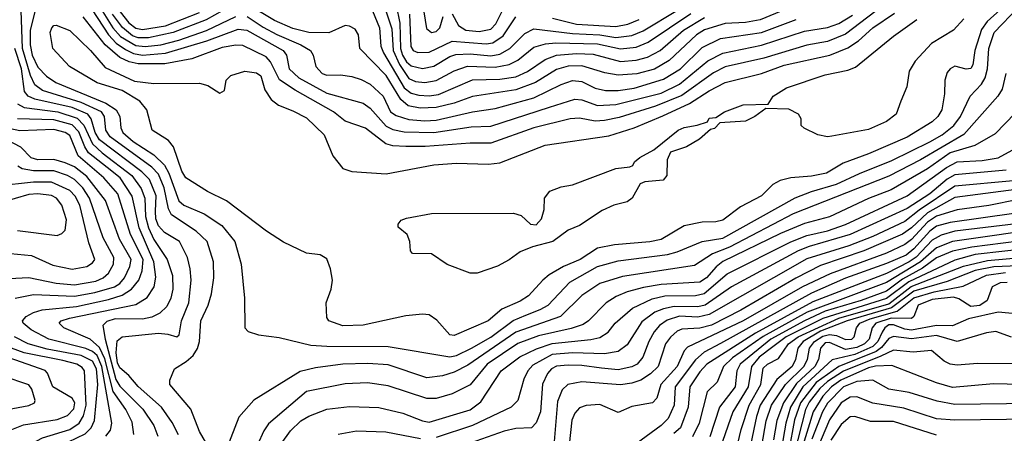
# Model space of a CAD drawing. Extents: x 997026 to 1115308, y 536381 to 619039.
# Tile 93 of 256: x 1006495 to 1010823, y 567030 to 568851. Entities that reach past the tile are written whole.
import ezdxf

# ---------------------------------------------------------------- set-up
doc = ezdxf.new("R2010")
doc.units = 0

msp = doc.modelspace()

# ---------------------------------------------------------------- linework, layer by layer
at = {"layer": '0CON20XD'}
for points in [[(1008117.6, 569075), (1008166.3, 568836.3), (1008168.9, 568725), (1008178.1, 568695), (1008195, 568666.1), (1008215, 568648.3), (1008265, 568635.8), (1008315, 568646.2), (1008385, 568688.4), (1008411.8, 568698.1), (1008475, 568701.5), (1008565, 568692.1), (1008605, 568700.1), (1008648.8, 568725), (1008715, 568790.8), (1008755, 568811.2), (1008925, 568789.7), (1009045, 568784.9), (1009115, 568772.9), (1009185, 568782.2), (1009235, 568801.5), (1009386.9, 568893.1)], [(1006560.9, 568885), (1006540.3, 568805), (1006540.9, 568740.9), (1006550.2, 568695), (1006575, 568642.6), (1006613, 568603), (1006654, 568575), (1006873.4, 568483.4), (1006918.1, 568455), (1006935.5, 568425.5), (1006939.1, 568375), (1006948.3, 568355), (1006993.9, 568315), (1007085, 568256), (1007131.2, 568211.2), (1007150.8, 568175), (1007195, 568053.3), (1007216.2, 568035), (1007305, 567996.5), (1007382.7, 567945), (1007440, 567875), (1007468.7, 567775), (1007482.5, 567625), (1007483.8, 567495), (1007499.3, 567479.3), (1007545, 567463.8), (1007635, 567452.9), (1007775, 567418.7), (1007845, 567413.4), (1008115, 567412.6), (1008385, 567366.5), (1008415, 567373.3), (1008480, 567405), (1008565, 567453.2), (1008663.3, 567526.7), (1008718.8, 567551.2), (1008783.2, 567575), (1008818.4, 567595), (1008913.6, 567696.4), (1009035, 567764.1), (1009125, 567789.1), (1009342.2, 567817.8), (1009385, 567829.4), (1009495, 567874.8), (1009585, 567890.2), (1009903.7, 568066.3), (1009974.9, 568095.1), (1010085, 568127.3), (1010186.5, 568173.5), (1010328.1, 568231.9), (1010495, 568313.7), (1010549, 568345), (1010600.9, 568385), (1010630.8, 568425), (1010673.2, 568515), (1010722.2, 568567.8), (1010738.5, 568595), (1010749.1, 568635), (1010754.9, 568725), (1010777.5, 568795), (1010885, 568905.6)], [(1010321.3, 568938.7), (1010125, 568787.4), (1010045, 568755.8), (1009955, 568738.4), (1009765, 568682.1), (1009595, 568642.9), (1009545, 568616.8), (1009405, 568517.2), (1009289.4, 568470.6), (1009129.7, 568420.3), (1009065, 568407.5), (1009025, 568405.2), (1008955, 568417), (1008915, 568415.2), (1008755, 568375.6), (1008565, 568307.4), (1008475, 568308.1), (1008277.5, 568292.5), (1008192.6, 568292.6), (1008135, 568295.6), (1008104.6, 568304.6), (1008015, 568373.1), (1007925, 568404.7), (1007874, 568445), (1007705, 568540.5), (1007636.9, 568586.9), (1007597, 568665), (1007577.8, 568687.8), (1007475, 568738), (1007445, 568739.3), (1007385, 568728.7), (1007251.4, 568678.6), (1007133.2, 568656.8), (1007015, 568656.4), (1006975.9, 568665.9), (1006935.1, 568685.1), (1006870.7, 568740.7), (1006773.9, 568863.9)], [(1007425, 568912.6), (1007315, 568849.9), (1007170, 568795), (1007061.1, 568771.1), (1007015, 568771.8), (1006990.4, 568780.4), (1006946.8, 568816.8), (1006903, 568875)], [(1009885, 568906.1), (1009750.2, 568849.8), (1009685, 568838.2), (1009595, 568834.9), (1009505, 568806.6), (1009470, 568785), (1009349.1, 568670.9), (1009285, 568633.9), (1009207.2, 568612.8), (1009125, 568606.4), (1009066.5, 568616.5), (1008965, 568648.3), (1008905, 568646.9), (1008855, 568632), (1008762, 568575), (1008675, 568542.2), (1008485, 568513.4), (1008405, 568484.3), (1008325.6, 568464.4), (1008255, 568461.5), (1008202.5, 568472.5), (1008169.8, 568499.8), (1008105, 568605.2), (1007989.5, 568725), (1007984.4, 568785), (1007969.5, 568809.5), (1007945, 568823.3), (1007925, 568825.5), (1007853.8, 568793.8), (1007765, 568794.2), (1007695, 568812.3), (1007615, 568847.2), (1007495, 568919.1)], [(1008035, 568914.6), (1008076.1, 568815), (1008082.8, 568735), (1008093.2, 568705), (1008185, 568551), (1008215, 568527.8), (1008249.1, 568519.1), (1008295, 568516), (1008335, 568522.5), (1008485, 568585.9), (1008605, 568588.9), (1008675, 568600.1), (1008726.2, 568623.8), (1008804.6, 568675.4), (1008855, 568694.9), (1008941.8, 568701.8), (1009015, 568698.9), (1009135, 568666.9), (1009205, 568672.4), (1009255, 568686.1), (1009310, 568715), (1009413.2, 568805), (1009505, 568860.3)], [(1007327.5, 566965), (1007285, 567039.2), (1007247.1, 567137.1), (1007154.4, 567245), (1007154.4, 567265), (1007175, 567314), (1007226, 567346), (1007257.2, 567372.8), (1007276, 567404), (1007284.7, 567435), (1007291.2, 567525), (1007323.6, 567595), (1007337.5, 567645), (1007347.5, 567715), (1007347.1, 567785), (1007318.7, 567875), (1007271, 567921), (1007162.5, 567992.5), (1007149.1, 568019.1), (1007130.4, 568110.4), (1007105, 568171), (1007075, 568202.1), (1006893, 568335), (1006873.6, 568365), (1006867.1, 568425), (1006854.1, 568445), (1006765, 568486.5), (1006595, 568539.7), (1006560.7, 568565), (1006542.5, 568605), (1006506.9, 568725), (1006501.9, 568891.9)], [(1010805, 568895.2), (1010747.5, 568842.5), (1010722.2, 568807.8), (1010693.1, 568715), (1010685, 568652), (1010675, 568635.6), (1010655, 568633.5), (1010605, 568647.1), (1010585, 568635.5), (1010571.8, 568618.2), (1010561.8, 568585), (1010560, 568525), (1010548.7, 568455), (1010530, 568425), (1010505, 568401.8), (1010395, 568333.7), (1010225, 568260), (1010115, 568219.8), (1010041.4, 568175), (1009975, 568162), (1009884.7, 568155.3), (1009837.2, 568142.8), (1009805.7, 568125), (1009755, 568076.2), (1009662.7, 568027.3), (1009585, 567968.2), (1009555, 567960.8), (1009495, 567959.8), (1009415.7, 567944.3), (1009315, 567884.3), (1009265, 567874), (1009109.7, 567860.3), (1009035, 567845.2), (1008957.7, 567795), (1008885.7, 567764.3), (1008822.6, 567727.4), (1008794.8, 567705.2), (1008731.5, 567635), (1008695, 567611.7), (1008613.4, 567576.6), (1008554.4, 567525), (1008405, 567460.6), (1008385, 567464.3), (1008328.5, 567528.5), (1008295, 567551.4), (1008265, 567554.4), (1008192.1, 567547.9), (1008004.1, 567505.9), (1007915, 567503.1), (1007852.9, 567525), (1007845, 567540), (1007841.4, 567605), (1007864.5, 567665.5), (1007869.1, 567705), (1007861.1, 567755), (1007845, 567798), (1007815, 567815.8), (1007755, 567824), (1007655, 567872), (1007580.2, 567920.2), (1007403.2, 568053.3), (1007320, 568095), (1007225.7, 568155), (1007207.7, 568185), (1007170.8, 568290.8), (1007149.3, 568319.3), (1007076.9, 568365), (1007053.3, 568455), (1007022.7, 568492.7), (1006945, 568539.2), (1006835, 568573.5), (1006713.1, 568645), (1006640, 568725), (1006628.9, 568795), (1006635.8, 568815), (1006645, 568825.7), (1006655, 568827.1), (1006715, 568803.1), (1006806.4, 568715), (1006870.6, 568640.6), (1007000, 568580), (1007085, 568570), (1007285, 568571.4), (1007321.2, 568561.2), (1007375, 568527.5), (1007395, 568540), (1007402.5, 568585), (1007423.3, 568605), (1007485, 568624.4), (1007535, 568617.3), (1007555, 568604.3), (1007572.2, 568542.2), (1007599.6, 568499.6), (1007632, 568475), (1007695, 568450), (1007755, 568419.5), (1007833.1, 568345), (1007871.7, 568251.7), (1007915, 568195.8), (1007955, 568182.5), (1008105, 568172.5), (1008315, 568212), (1008415, 568219.7), (1008555, 568214.7), (1008605, 568221.3), (1008805, 568298.2), (1009085, 568339.6), (1009195, 568374.8), (1009321.6, 568428.4), (1009438.3, 568481.7), (1009525, 568538.6), (1009595.5, 568575), (1009755.7, 568614.3), (1009855, 568651.1), (1010055.7, 568694.3), (1010135, 568726.6), (1010182.1, 568757.9), (1010245, 568814.8), (1010340.2, 568879.8)], [(1006812.6, 568895), (1006884.6, 568784.6), (1006918.2, 568748.2), (1006959.5, 568719.5), (1006995, 568701.8), (1007034.9, 568694.9), (1007136.2, 568703.8), (1007317.5, 568757.5), (1007455, 568809.2), (1007492.5, 568805), (1007653.6, 568715), (1007666.8, 568695), (1007679.5, 568635), (1007721.2, 568595), (1007845, 568527.8), (1008005, 568483.8), (1008035, 568462.1), (1008105, 568382), (1008135, 568367.5), (1008185, 568357), (1008315, 568354.6), (1008478.8, 568378.8), (1008565, 568382.5), (1008823.3, 568466.7), (1008935, 568501.7), (1008965, 568497.8), (1009035, 568473.1), (1009115, 568477.4), (1009315, 568528.1), (1009395, 568567.6), (1009519.5, 568670.5), (1009585, 568703.5), (1009755, 568739.1), (1009945, 568800.8), (1010045, 568816.6), (1010095.3, 568834.7), (1010155, 568871.4)], [(1006859.8, 568885), (1006903.7, 568815), (1006937.7, 568777.7), (1007005, 568737.5), (1007046.5, 568733.5), (1007115, 568740.7), (1007195, 568761.4), (1007316.5, 568803.5), (1007445, 568865.7)], [(1006936.6, 568885), (1006975, 568836.9), (1007005, 568814), (1007035, 568808.2), (1007135, 568823.9), (1007285, 568882.6)], [(1007495, 568864.9), (1007565, 568817.5), (1007625, 568785.9), (1007731, 568741), (1007772.5, 568715), (1007785.4, 568695), (1007796.2, 568645), (1007825, 568614.2), (1007845, 568606.4), (1007905, 568607.8), (1007955, 568600.8), (1007995, 568588.6), (1008035, 568567.3), (1008091.8, 568515), (1008125.3, 568445), (1008149.3, 568429.3), (1008205, 568412), (1008275, 568406.4), (1008325, 568409.5), (1008485, 568446.2), (1008585, 568460.3), (1008755, 568506.7), (1008875, 568565.2), (1008925, 568582.8), (1008965, 568579.6), (1009025, 568550.4), (1009070.1, 568540.1), (1009125, 568538.8), (1009195, 568550.3), (1009325, 568589), (1009399.6, 568635), (1009495, 568729.3), (1009575, 568769), (1009755.1, 568794.9), (1009908.3, 568851.7)], [(1008103.1, 568895), (1008131, 568811), (1008136.3, 568715), (1008163.6, 568653.6), (1008205, 568593), (1008235, 568579.6), (1008275, 568574.2), (1008325, 568583.2), (1008405, 568626.6), (1008463.7, 568646.3), (1008585, 568642.5), (1008645.6, 568654.4), (1008685, 568672.8), (1008755, 568729.8), (1008805.4, 568744.6), (1008851.1, 568748.9), (1009035, 568745.3), (1009135, 568723), (1009205, 568730.9), (1009257.9, 568752.1), (1009445, 568877.8)], [(1008208.9, 568875), (1008213.4, 568733.4), (1008225, 568715.3), (1008245, 568707), (1008295, 568707.9), (1008395, 568756.6), (1008545, 568745.4), (1008575, 568749.4), (1008619.9, 568780.1), (1008675, 568864.1)], [(1008271.6, 568885), (1008282.3, 568812.3), (1008304.8, 568794.8), (1008325, 568799.3), (1008342.1, 568815), (1008355.6, 568865)], [(1008395, 568876.2), (1008423.4, 568825), (1008455.4, 568805.4), (1008515, 568799.4), (1008565, 568809), (1008587.5, 568832.5), (1008613.9, 568885)], [(1010644.7, 568855.3), (1010599.4, 568805), (1010503, 568747), (1010430.8, 568669.2), (1010404.4, 568625), (1010394.2, 568555), (1010367.3, 568492.7), (1010347.8, 568435), (1010305, 568403.6), (1010225, 568368.2), (1010065, 568337.8), (1010045, 568335.6), (1010002.5, 568345), (1009943, 568373), (1009930, 568385), (1009930, 568415), (1009917.5, 568435), (1009875, 568458), (1009775, 568460), (1009726.7, 568425), (1009685, 568404), (1009572.5, 568397.5), (1009548.3, 568371.7), (1009531.7, 568368.3), (1009482.5, 568325), (1009425, 568292), (1009355, 568267.5), (1009341.2, 568235), (1009338.8, 568165), (1009322.5, 568145), (1009242.5, 568137.5), (1009221.7, 568128.3), (1009186.7, 568065), (1009165, 568048.8), (1009105.9, 568034.1), (1009055, 568011.2), (1008955, 567945.8), (1008905.5, 567924.5), (1008838.8, 567875), (1008748.7, 567851.3), (1008695, 567830), (1008646.6, 567793.4), (1008595, 567766.2), (1008505, 567735.8), (1008475, 567735.7), (1008373.2, 567773.2), (1008305, 567820), (1008221.7, 567821.7), (1008213, 567833), (1008210, 567875), (1008197.5, 567905), (1008158.3, 567938.3), (1008158.3, 567951.7), (1008171.7, 567968.3), (1008195, 567978), (1008305, 567997.5), (1008665, 568000), (1008698.8, 567988.8), (1008740.5, 567950.5), (1008765, 567948.8), (1008788, 567975), (1008800, 568015), (1008802, 568065), (1008825, 568095.7), (1008875, 568115.8), (1008925, 568124), (1009115, 568196), (1009177, 568203), (1009190, 568210), (1009197.5, 568225), (1009220, 568245), (1009282.3, 568277.7), (1009389.2, 568365), (1009415, 568376.4), (1009472.5, 568387.5), (1009518.3, 568401.7), (1009525, 568417.5), (1009555, 568420), (1009592.5, 568445), (1009675, 568476), (1009785, 568480), (1009806.2, 568515), (1009865, 568550.5), (1010035, 568608.4), (1010135, 568629.3), (1010168.2, 568641.8), (1010335, 568778.5), (1010438.6, 568851.4)], [(1008837.2, 568857.2), (1008942, 568832), (1009115, 568821.2), (1009167.9, 568832.1), (1009218.3, 568851.7)], [(1007193.5, 567023.5), (1007165, 567078.2), (1007117.8, 567145), (1007015, 567236.8), (1006974.9, 567284.9), (1006935, 567318.2), (1006925, 567340.9), (1006918.9, 567385), (1006922.6, 567437.4), (1006945, 567455.8), (1007105, 567470.6), (1007146.4, 567466.4), (1007185.5, 567454.5), (1007195.3, 567464.7), (1007206.5, 567525), (1007238.9, 567605), (1007248, 567705), (1007244.3, 567755), (1007232.2, 567805), (1007197.3, 567875), (1007131.8, 567915), (1007105, 567943.8), (1007092.6, 567975), (1007091.2, 568008.8), (1007095.1, 568075.1), (1007065, 568147), (1007031.6, 568181.6), (1006845, 568322.6), (1006825.9, 568355), (1006809.6, 568415), (1006794.7, 568434.7), (1006724.9, 568464.9), (1006560.7, 568500.7), (1006531.6, 568515), (1006515.2, 568535), (1006503.3, 568635), (1006473, 568725)], [(1010829.3, 568615), (1010812.7, 568545), (1010794, 568515), (1010644.1, 568345.9), (1010455, 568234.3), (1010315, 568161.9), (1009895, 567996.4), (1009805, 567949), (1009615, 567850), (1009540.1, 567819.9), (1009460.8, 567769.2), (1009145, 567720.9), (1009045, 567690.2), (1008965, 567636.5), (1008871.5, 567545), (1008675, 567475.9), (1008465, 567330.7), (1008405, 567299.4), (1008353.3, 567283.3), (1008285, 567275.3), (1008115, 567331.3), (1008025, 567338.1), (1007915, 567334.4), (1007795, 567318.1), (1007728.1, 567301.9), (1007523.6, 567176.4), (1007458.7, 567101.3), (1007405, 566964.4)], [(1006485, 568481), (1006514.7, 568464.7), (1006662.7, 568445), (1006747.8, 568417.8), (1006776.8, 568386.8), (1006814.5, 568304.5), (1006857.2, 568265), (1006988.2, 568165), (1007028.2, 568108.2), (1007044.6, 568065), (1007048.1, 567985), (1007060.4, 567935), (1007085, 567883.4), (1007142.7, 567795), (1007166, 567725), (1007168.4, 567665), (1007159, 567625), (1007141, 567589), (1007110.4, 567559.6), (1007075, 567541.7), (1007035, 567532.3), (1006915, 567533.8), (1006877.8, 567522.2), (1006860.3, 567505), (1006869.9, 567445), (1006917, 567267), (1006935, 567238), (1007036.5, 567136.5), (1007083.9, 567065), (1007102.6, 567017.4)], [(1010915, 568484.5), (1010781.9, 568348.1), (1010693, 568297), (1010585, 568265.6), (1010485.2, 568195), (1010325, 568102.9), (1010226.3, 568063.7), (1010055, 567983.2), (1009945, 567954.6), (1009839.5, 567909.5), (1009585, 567786.1), (1009556.6, 567763.4), (1009513.9, 567715), (1009485, 567695.8), (1009315, 567685.7), (1009237.2, 567672.8), (1009165, 567652.6), (1009116.9, 567633.1), (1009073.1, 567605), (1008995.3, 567525), (1008971.1, 567508.9), (1008918.8, 567491.2), (1008775, 567459.9), (1008685, 567425.4), (1008549.8, 567335), (1008475, 567244.2), (1008395.7, 567205), (1008325, 567184.3), (1008285, 567184.4), (1008115, 567239), (1008022.9, 567252.9), (1007925, 567248.6), (1007755, 567214.2), (1007587.9, 567072.1), (1007567.9, 567042.1), (1007512.5, 566917.5)], [(1006996.8, 567025), (1006989, 567079), (1006960.6, 567135), (1006905, 567214.8), (1006869, 567359), (1006845, 567408.9), (1006805, 567444.5), (1006689.5, 567495), (1006668.5, 567515), (1006676.9, 567525), (1006713.1, 567536.9), (1007005, 567597.1), (1007055, 567627.6), (1007085.7, 567675), (1007092.7, 567717.3), (1007083.7, 567785), (1007019.2, 567935), (1006988.8, 568075), (1006936.7, 568155), (1006879.8, 568199.8), (1006797.8, 568265), (1006781.2, 568291.2), (1006755, 568357.9), (1006725, 568388.4), (1006645, 568409.9), (1006485.6, 568415)], [(1006872.7, 567017.3), (1006893.8, 567045), (1006900, 567075), (1006856.5, 567325), (1006835, 567372.8), (1006815, 567389.9), (1006785, 567403.7), (1006622.5, 567445), (1006545.7, 567485.7), (1006509.3, 567515), (1006507.5, 567525), (1006523.8, 567545), (1006555, 567562), (1006593.3, 567573.3), (1006745, 567588.8), (1006885, 567619.2), (1006945, 567638.2), (1006985.7, 567665), (1007018.1, 567705), (1007033.7, 567746.3), (1007037.1, 567795), (1006981.4, 567905), (1006926.1, 568085), (1006864.4, 568155), (1006751.6, 568251.6), (1006715, 568341), (1006694.5, 568355), (1006645, 568368.4), (1006495, 568362.3), (1006455, 568371.2)], [(1006475, 567625.2), (1006555, 567641.6), (1006735, 567634.9), (1006825, 567650), (1006911.6, 567675), (1006935, 567690.5), (1006954.8, 567715), (1006979, 567765), (1006985.2, 567795), (1006933, 567885), (1006872.6, 568055), (1006790.5, 568160.5), (1006735, 568203), (1006695, 568221), (1006645, 568235.6), (1006573.8, 568233.8), (1006545, 568243), (1006500.1, 568290.1), (1006414, 568335)], [(1007644.4, 566984.4), (1007685, 567042.1), (1007731.2, 567085), (1007765, 567106.7), (1007845, 567136.9), (1007945, 567148.6), (1008073.7, 567143.7), (1008179.5, 567119.5), (1008265, 567084.8), (1008295, 567079.8), (1008475, 567134.4), (1008521.4, 567168.6), (1008611.8, 567305), (1008693.2, 567366.8), (1008767.1, 567402.9), (1008835, 567425.9), (1009005, 567442.7), (1009045, 567452.9), (1009080.8, 567475), (1009112.9, 567515), (1009188.1, 567581.9), (1009275, 567622.7), (1009331.2, 567635), (1009465, 567636.4), (1009503.8, 567646.2), (1009605, 567732.3), (1009885, 567873.4), (1009955, 567901.6), (1010045, 567922.3), (1010125, 567949.3), (1010395, 568075.8), (1010568.9, 568201.1), (1010615, 568225.4), (1010725, 568230.7), (1010795, 568242.7), (1010873.9, 568285)], [(1006448.6, 567711.4), (1006535, 567715.7), (1006655, 567691.4), (1006735, 567684.6), (1006829.4, 567700.6), (1006861.8, 567715), (1006885.7, 567735), (1006907.2, 567775), (1006909, 567805), (1006861.6, 567891.6), (1006802.1, 568065), (1006771.6, 568111.6), (1006735, 568147.6), (1006705, 568165.1), (1006645, 568185.4), (1006555, 568185.4), (1006505.1, 568195.1), (1006486.9, 568206.9)], [(1010831, 568189), (1010605, 568168.6), (1010571.4, 568148.6), (1010494.8, 568085), (1010395, 568020.1), (1010145.7, 567905.7), (1009965, 567853.2), (1009916.9, 567833.1), (1009624.1, 567675), (1009508.4, 567595), (1009475, 567587.5), (1009372, 567588), (1009325, 567578.9), (1009286.8, 567563.2), (1009228.9, 567521.1), (1009165, 567420.4), (1009125, 567390.5), (1009065, 567380.8), (1008925, 567384.9), (1008835, 567377.6), (1008750.2, 567329.8), (1008728.2, 567305), (1008710.8, 567269.2), (1008683.8, 567175), (1008655, 567145.4), (1008485.7, 567064.3), (1008325, 567011.7)], [(1006455, 567821.6), (1006546.9, 567813.1), (1006640.6, 567770.6), (1006725, 567753), (1006789.4, 567765), (1006815, 567780.4), (1006825.3, 567795), (1006798.7, 567868.7), (1006759.3, 568035), (1006739, 568075), (1006715, 568100), (1006635, 568135.7), (1006555, 568136.4), (1006395, 568118.4)], [(1010862, 568142), (1010605, 568118.5), (1010448, 568012), (1010385, 567962.9), (1010245, 567897.1), (1010138.7, 567855), (1009955, 567798.4), (1009525, 567552.9), (1009475, 567541.5), (1009395, 567546.2), (1009341.3, 567528.7), (1009306.8, 567505), (1009283.2, 567476.8), (1009260.4, 567435), (1009234.3, 567365), (1009208.9, 567335), (1009185, 567323.5), (1009125, 567310), (1009052.5, 567317.5), (1008965, 567329.5), (1008905, 567330.8), (1008855, 567326.2), (1008832.6, 567315), (1008815, 567293.1), (1008793.4, 567246.6), (1008784.3, 567125.7), (1008765, 567076.5), (1008745, 567054.4), (1008675, 567051.5), (1008625, 567040.5), (1008475, 566986.7)], [(1006485, 567922.7), (1006659.2, 567900.8), (1006680.7, 567909.3), (1006694.3, 567925), (1006700.2, 567969.8), (1006679.7, 568035), (1006657.1, 568065), (1006635, 568077.5), (1006575, 568084.1), (1006535, 568081.2), (1006415, 568046.5)], [(1010875, 568103.5), (1010605, 568068.6), (1010485, 568001.2), (1010415, 567934.4), (1010375, 567906.9), (1010205, 567833.1), (1010015, 567768.8), (1009906.4, 567713.6), (1009665, 567573.2), (1009535, 567507.2), (1009485, 567492.7), (1009405, 567489.4), (1009385, 567480), (1009355, 567454.2), (1009333.4, 567425), (1009300.5, 567325), (1009268, 567292), (1009225.1, 567264.9), (1009185, 567251), (1009135, 567243.2), (1008965, 567256.7), (1008903.5, 567245), (1008878.7, 567221.3), (1008859.1, 567170.9), (1008844.4, 566995)], [(1010885, 568060), (1010755, 568033.4), (1010615, 568014.6), (1010525, 567985.7), (1010485, 567959.4), (1010415, 567883.1), (1010385, 567861.4), (1010305, 567823.7), (1010057.1, 567732.9), (1009935, 567674.9), (1009675.2, 567525), (1009429.6, 567410.4), (1009415.8, 567394.2), (1009384.4, 567325), (1009313, 567245), (1009295.3, 567184.7), (1009276, 567165), (1009185, 567147.8), (1009125, 567122.5), (1009045, 567156.8), (1008985, 567152.9), (1008955, 567142.1), (1008935, 567118.9), (1008922.1, 567087.9), (1008909.8, 566980.2)], [(1010865, 567998.2), (1010585, 567958.2), (1010525, 567942), (1010495, 567920.4), (1010425, 567842.6), (1010391, 567815), (1010305, 567777.3), (1010125, 567713.1), (1009975, 567647.4), (1009574.8, 567425.2)], [(1010875, 567952.7), (1010605, 567919.7), (1010545, 567902.8), (1010505, 567880.4), (1010435, 567805.3), (1010405, 567784.6), (1010305, 567734.1), (1009981.4, 567608.6), (1009728.4, 567471.6), (1009515.6, 567335), (1009485, 567301.1), (1009440.3, 567235), (1009433.2, 567145), (1009399, 567055), (1009370.7, 567029.3)], [(1011035, 567937.9), (1010595, 567874.9), (1010525, 567847.4), (1010455, 567785.1), (1010305, 567693.9), (1009956.1, 567563.9), (1009763, 567457), (1009627.2, 567362.8), (1009588.7, 567325), (1009561.2, 567255), (1009517, 567213), (1009481, 567075), (1009452.5, 567015)], [(1010955, 567885.7), (1010679.9, 567850.1), (1010595, 567831.6), (1010525, 567802.7), (1010462.9, 567757.1), (1010375, 567708.7), (1010305, 567656.5), (1010193.8, 567615), (1010035, 567567.8), (1009944.7, 567525.3), (1009796.1, 567445), (1009661.4, 567335), (1009647, 567305), (1009639.5, 567235), (1009571.2, 567145), (1009528.3, 567015)], [(1010955, 567847.4), (1010695, 567816.9), (1010605, 567793), (1010402.5, 567697.5), (1010305, 567623.5), (1010025, 567536.3), (1009863.8, 567455), (1009805, 567411.6), (1009744.6, 567365), (1009710.8, 567325), (1009697.4, 567235), (1009629.5, 567125), (1009574.1, 566965)], [(1009651.3, 566985), (1009666.7, 567046.7), (1009700.5, 567155), (1009752.5, 567245), (1009763.1, 567316.9), (1009782.2, 567335), (1009829.6, 567360.4), (1009874.6, 567425), (1009916.2, 567455), (1010095, 567537.9), (1010315, 567600.8), (1010413.5, 567676.5), (1010643.4, 567766.6), (1010749.2, 567790.8), (1010978.6, 567811.4)], [(1010885, 567767.3), (1010776.5, 567763.5), (1010695, 567746.9), (1010571.3, 567698.7), (1010425, 567655.7), (1010327.3, 567582.7), (1010131.5, 567525), (1010015, 567479.5), (1009938.5, 567435), (1009915.1, 567405), (1009904.9, 567355), (1009890.7, 567325), (1009822.5, 567267.5), (1009749.4, 567155), (1009733, 567105), (1009708.5, 566985), (1009695.2, 566954.8), (1009633.8, 566895), (1009485.8, 566794.2)], [(1009757.1, 566975), (1009775.6, 567085), (1009799.1, 567155), (1009861.2, 567245), (1009942.1, 567325), (1009957.6, 567355), (1009967.1, 567405), (1009988.3, 567435), (1010025, 567458.5), (1010055, 567465.4), (1010085, 567461.6), (1010125, 567443.6), (1010152.2, 567445), (1010163.3, 567455), (1010172.3, 567495), (1010187.8, 567515), (1010233.7, 567535), (1010352.2, 567567.8), (1010425, 567627.2), (1010515, 567653.3), (1010641.4, 567678.6), (1010745, 567726.3), (1010828, 567738)], [(1010835, 567694.3), (1010805, 567692.7), (1010769.6, 567675), (1010746.9, 567615), (1010715, 567593.2), (1010675, 567589.4), (1010622.5, 567622.5), (1010599.4, 567629.4), (1010505, 567619.1), (1010444.3, 567595), (1010425.4, 567545), (1010414.3, 567535.7), (1010325, 567538), (1010258.4, 567515), (1010242.4, 567495), (1010229.1, 567445), (1010208.2, 567425), (1010175, 567408.3), (1010125, 567399.9), (1010055, 567430.4), (1010035, 567428.5), (1010014.9, 567405), (1010005.6, 567355), (1009990, 567325), (1009909.9, 567250.1), (1009852, 567165), (1009823.3, 567086.7), (1009808.7, 567001.3)], [(1010965, 567546.9), (1010795, 567563.1), (1010665.1, 567534.9), (1010595, 567503.1), (1010525, 567505.1), (1010414, 567484), (1010385, 567488.2), (1010335, 567507.8), (1010315, 567507.3), (1010297.3, 567495), (1010285.2, 567475.2), (1010266.2, 567435), (1010245, 567413.2), (1010165, 567377.9), (1010066.1, 567353.9), (1009937.3, 567235), (1009882.9, 567145), (1009862, 567075), (1009843.9, 566965)], [(1010855, 567453.1), (1010785, 567478.2), (1010745, 567472.1), (1010615, 567433.9), (1010525, 567461.4), (1010415, 567445.7), (1010335, 567456.5), (1010315, 567447.3), (1010282.4, 567407.6), (1010259.3, 567390.7), (1010095.5, 567324.5), (1009996.2, 567253.8), (1009927.4, 567165), (1009900.8, 567089.2), (1009875.5, 566955)], [(1006194.4, 566685), (1006542.7, 566787.3), (1006613.8, 566825), (1006635, 566848.2), (1006646.8, 566875), (1006648.2, 566955), (1006673.2, 566975), (1006782.5, 567027.5), (1006809.3, 567055), (1006823.4, 567086.6), (1006838.6, 567245), (1006832.5, 567315), (1006815, 567347.4), (1006765, 567372.7), (1006615, 567400.4), (1006532.2, 567425), (1006471.4, 567455)], [(1006490.7, 566839.3), (1006524.7, 566865), (1006537.1, 566885), (1006530.3, 566955), (1006548.7, 566985), (1006595, 567011.1), (1006715, 567046.6), (1006755.5, 567074.5), (1006775, 567107.3), (1006786.4, 567155), (1006780.3, 567305), (1006769.9, 567319.9), (1006746, 567335), (1006685, 567350.4), (1006515, 567384.7), (1006458.1, 567405)], [(1009574.8, 567425.2), (1009503, 567387), (1009465.4, 567354.6), (1009376.5, 567235), (1009370.8, 567155), (1009344.6, 567095.4), (1009313.8, 567065), (1009205, 566983.9)], [(1010875, 567335.8), (1010705, 567337.5), (1010615, 567330.8), (1010585, 567335.3), (1010557.9, 567347.9), (1010503.3, 567395), (1010422.6, 567387.4), (1010335, 567397.1), (1010280.6, 567369.4), (1010116.5, 567303.5), (1010045, 567259.1), (1010011.8, 567228.2), (1009965, 567166.9), (1009948.8, 567135), (1009899.7, 566940.3)], [(1006453.6, 567045), (1006511.5, 567068.5), (1006659, 567091), (1006705, 567108.5), (1006732.3, 567137.7), (1006736.5, 567165), (1006726, 567185), (1006640, 567235), (1006616.8, 567295), (1006606.9, 567306.9), (1006392.5, 567382.5)], [(1010955, 567244.3), (1010775, 567248.9), (1010595, 567232.5), (1010525, 567253.4), (1010328.9, 567328.9), (1010256, 567326), (1010225, 567318.9), (1010104.4, 567265), (1010062.9, 567235), (1010025, 567193.6), (1009982.5, 567125), (1009932.6, 566962.6)], [(1006376.1, 567123.9), (1006535, 567152.8), (1006559.2, 567165), (1006562.9, 567175), (1006548.8, 567225), (1006535, 567243.5), (1006422.5, 567282.5)], [(1010945, 567161.1), (1010605, 567158), (1010527.2, 567172.7), (1010405, 567210), (1010315, 567224.1), (1010245, 567264.4), (1010175, 567258.6), (1010115.9, 567235), (1010045, 567163.5), (1010022.8, 567125), (1009977.1, 567005)], [(1010945, 567092.7), (1010605, 567088), (1010525, 567094), (1010381.3, 567141.3), (1010245, 567163.3), (1010175, 567191.4), (1010145, 567189.1), (1010105, 567164.1), (1010055, 567089.7), (1010002.2, 566965)], [(1010525, 567021.9), (1010335, 567081.9), (1010235, 567082.9), (1010165, 567103.9), (1010145, 567102.7), (1010105, 567069.3), (1010059.5, 567000.5)], [(1008255.8, 567005.8), (1008104.1, 567035.9), (1007975, 567040), (1007895, 567025.9)]]:
    msp.add_lwpolyline(points, dxfattribs=at)

doc.saveas('drawing.dxf')
